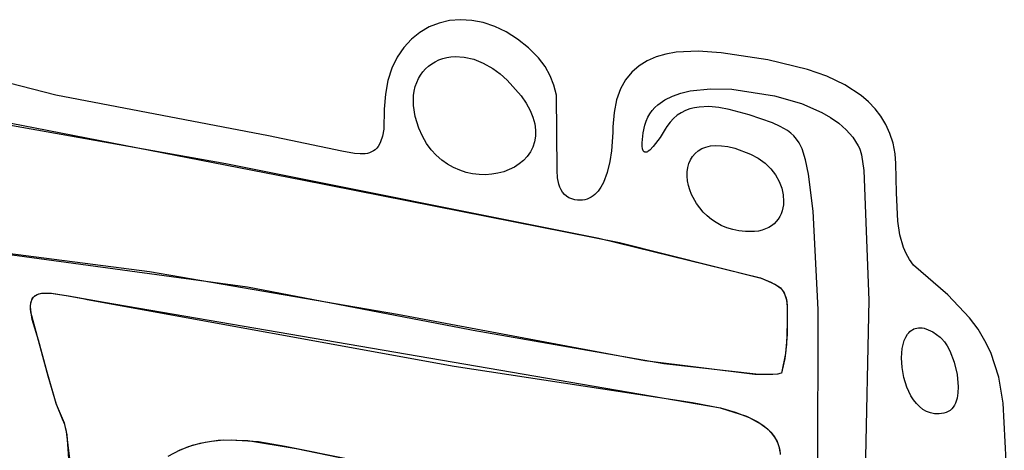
# Model space of a CAD drawing. Extents: x -74.1 to 10.8, y -36.7 to 44.6.
# Tile 183 of 199: x -21.9 to -20.5, y 4.6 to 5.2. Entities that reach past the tile are written whole.
import ezdxf

# ---------------------------------------------------------------- set-up
doc = ezdxf.new("R2010")
doc.units = 0

msp = doc.modelspace()

# ---------------------------------------------------------------- linework, layer by layer
at = {"layer": 'Layer 1', "color": 7, "linetype": 'CONTINUOUS'}
for p, q in [((-21.282745, 5.211616), (-21.297403, 5.208216)), ((-21.26748, 5.212884), (-21.282745, 5.211616)), ((-21.251779, 5.211981), (-21.26748, 5.212884)), ((-21.235815, 5.208867), (-21.251779, 5.211981)), ((-21.311281, 5.202724), (-21.324209, 5.195179)), ((-21.297403, 5.208216), (-21.311281, 5.202724)), ((-21.21976, 5.203504), (-21.235815, 5.208867)), ((-21.203784, 5.195851), (-21.21976, 5.203504)), ((-21.336013, 5.18562), (-21.346521, 5.174088)), ((-21.324209, 5.195179), (-21.336013, 5.18562)), ((-21.188061, 5.185871), (-21.203784, 5.195851)), ((-21.172762, 5.173522), (-21.188061, 5.185871)), ((-21.346521, 5.174088), (-21.355563, 5.16062)), ((-21.158982, 5.159766), (-21.172762, 5.173522)), ((-20.93686, 5.168992), (-20.967448, 5.167456)), ((-20.904481, 5.166894), (-20.93686, 5.168992)), ((-21.355563, 5.16062), (-21.362966, 5.145257)), ((-21.302762, 5.154398), (-21.29767, 5.15679)), ((-21.29767, 5.15679), (-21.292302, 5.158706)), ((-21.292302, 5.158706), (-21.286684, 5.160134)), ((-21.286684, 5.160134), (-21.280842, 5.161062)), ((-21.280842, 5.161062), (-21.274801, 5.161478)), ((-21.274801, 5.161478), (-21.262228, 5.160721)), ((-21.262228, 5.160721), (-21.24917, 5.157763)), ((-21.24917, 5.157763), (-21.235835, 5.152506)), ((-21.149749, 5.147636), (-21.158982, 5.159766)), ((-21.007596, 5.155746), (-21.018907, 5.148742)), ((-20.995159, 5.161101), (-21.007596, 5.155746)), ((-20.981731, 5.164955), (-20.995159, 5.161101)), ((-20.967448, 5.167456), (-20.981731, 5.164955)), ((-20.839634, 5.156765), (-20.904481, 5.166894)), ((-20.78438, 5.143724), (-20.839634, 5.156765)), ((-22.318705, 5.14201), (-21.594292, 5.012544)), ((-21.831098, 5.10786), (-21.971714, 5.14389)), ((-21.362966, 5.145257), (-21.368558, 5.128037)), ((-21.319854, 5.140328), (-21.316124, 5.144496)), ((-21.316124, 5.144496), (-21.312015, 5.148239)), ((-21.312015, 5.148239), (-21.307552, 5.151544)), ((-21.307552, 5.151544), (-21.302762, 5.154398)), ((-21.235835, 5.152506), (-21.222428, 5.14485)), ((-21.222428, 5.14485), (-21.212451, 5.137473)), ((-21.142694, 5.134823), (-21.149749, 5.147636)), ((-21.018907, 5.148742), (-21.028956, 5.139941)), ((-20.757494, 5.134203), (-20.78438, 5.143724)), ((-21.368558, 5.128037), (-21.372167, 5.109001)), ((-21.32851, 5.125394), (-21.326073, 5.130765)), ((-21.326073, 5.130765), (-21.323179, 5.135747)), ((-21.323179, 5.135747), (-21.319854, 5.140328)), ((-21.212451, 5.137473), (-21.202637, 5.128648)), ((-21.202637, 5.128648), (-21.18321, 5.106923)), ((-21.13755, 5.12148), (-21.142694, 5.134823)), ((-21.037608, 5.129194), (-21.044726, 5.116354)), ((-21.028956, 5.139941), (-21.037608, 5.129194)), ((-20.732262, 5.122149), (-20.757494, 5.134203)), ((-21.331912, 5.113539), (-21.330465, 5.119648)), ((-21.330465, 5.119648), (-21.32851, 5.125394)), ((-21.134049, 5.10776), (-21.13755, 5.12148)), ((-21.044726, 5.116354), (-21.050175, 5.101273)), ((-20.947698, 5.113767), (-20.919669, 5.11679)), ((-20.919669, 5.11679), (-20.88982, 5.116248)), ((-20.88982, 5.116248), (-20.830316, 5.107041)), ((-20.709555, 5.107167), (-20.732262, 5.122149)), ((-22.112248, 5.11122), (-21.48795, 4.989813)), ((-21.534732, 5.051329), (-21.831098, 5.10786)), ((-21.372167, 5.109001), (-21.373621, 5.088187)), ((-21.332944, 5.093156), (-21.332824, 5.107079)), ((-21.332824, 5.107079), (-21.331912, 5.113539)), ((-21.18321, 5.106923), (-21.176095, 5.096542)), ((-21.133135, 5.002848), (-21.134049, 5.10776)), ((-21.050175, 5.101273), (-21.053819, 5.083802)), ((-20.992637, 5.094455), (-20.983234, 5.101142)), ((-20.983234, 5.101142), (-20.972492, 5.106536)), ((-20.972492, 5.106536), (-20.960588, 5.110718)), ((-20.960588, 5.110718), (-20.947698, 5.113767)), ((-20.830316, 5.107041), (-20.792875, 5.096081)), ((-20.69942, 5.098453), (-20.709555, 5.107167)), ((-21.373621, 5.088187), (-21.374485, 5.060617)), ((-21.330617, 5.077979), (-21.332944, 5.093156)), ((-21.176095, 5.096542), (-21.170598, 5.086517)), ((-21.170598, 5.086517), (-21.166633, 5.076878)), ((-21.003845, 5.081825), (-21.000525, 5.086395)), ((-21.000525, 5.086395), (-20.996782, 5.090602)), ((-20.996782, 5.090602), (-20.992637, 5.094455)), ((-20.948232, 5.088557), (-20.954356, 5.086305)), ((-20.941871, 5.090179), (-20.948232, 5.088557)), ((-20.935307, 5.091218), (-20.941871, 5.090179)), ((-20.921702, 5.091742), (-20.935307, 5.091218)), ((-20.907683, 5.090514), (-20.921702, 5.091742)), ((-20.893517, 5.087919), (-20.907683, 5.090514)), ((-20.865814, 5.080175), (-20.893517, 5.087919)), ((-20.792875, 5.096081), (-20.764637, 5.083648)), ((-20.690242, 5.088858), (-20.69942, 5.098453)), ((-20.68213, 5.078332), (-20.690242, 5.088858)), ((-21.325637, 5.061648), (-21.330617, 5.077979)), ((-21.166633, 5.076878), (-21.164115, 5.06765)), ((-21.053819, 5.083802), (-21.055524, 5.063794)), ((-21.009128, 5.071554), (-21.00672, 5.076881)), ((-21.00672, 5.076881), (-21.003845, 5.081825)), ((-20.970972, 5.07528), (-20.975814, 5.070023)), ((-20.965759, 5.079714), (-20.970972, 5.07528)), ((-20.960209, 5.083373), (-20.965759, 5.079714)), ((-20.954356, 5.086305), (-20.960209, 5.083373)), ((-20.833103, 5.068984), (-20.865814, 5.080175)), ((-20.764637, 5.083648), (-20.752148, 5.076542)), ((-20.752148, 5.076542), (-20.74066, 5.068566)), ((-20.675193, 5.066825), (-20.68213, 5.078332)), ((-21.374485, 5.060617), (-21.37619, 5.050708)), ((-21.320624, 5.050593), (-21.325637, 5.061648)), ((-21.164115, 5.06765), (-21.162957, 5.058861)), ((-21.055524, 5.063794), (-21.055639, 5.055803)), ((-21.013174, 5.055087), (-21.011047, 5.065833)), ((-21.011047, 5.065833), (-21.009128, 5.071554)), ((-20.982458, 5.060229), (-20.989764, 5.048607)), ((-20.980253, 5.063893), (-20.982458, 5.060229)), ((-20.975814, 5.070023), (-20.980253, 5.063893)), ((-20.822423, 5.064311), (-20.833103, 5.068984)), ((-20.81239, 5.058415), (-20.822423, 5.064311)), ((-20.74066, 5.068566), (-20.730333, 5.059483)), ((-20.730333, 5.059483), (-20.721325, 5.049055)), ((-20.66954, 5.054287), (-20.675193, 5.066825)), ((-21.432623, 5.029885), (-21.534732, 5.051329)), ((-21.37619, 5.050708), (-21.378755, 5.04271)), ((-21.314829, 5.040659), (-21.320624, 5.050593)), ((-21.163075, 5.050539), (-21.164382, 5.04271)), ((-21.162957, 5.058861), (-21.163075, 5.050539)), ((-21.055639, 5.055803), (-21.057196, 5.030387)), ((-21.014479, 5.041443), (-21.013174, 5.055087)), ((-20.989764, 5.048607), (-20.999206, 5.03603)), ((-20.807764, 5.054897), (-20.81239, 5.058415)), ((-20.803477, 5.05094), (-20.807764, 5.054897)), ((-20.79959, 5.0465), (-20.803477, 5.05094)), ((-20.79616, 5.041531), (-20.79959, 5.0465)), ((-20.721325, 5.049055), (-20.713792, 5.037044)), ((-20.665279, 5.040669), (-20.66954, 5.054287)), ((-21.386389, 5.031822), (-21.388806, 5.030051)), ((-21.384174, 5.033954), (-21.386389, 5.031822)), ((-21.382161, 5.036467), (-21.384174, 5.033954)), ((-21.380354, 5.039379), (-21.382161, 5.036467)), ((-21.378755, 5.04271), (-21.380354, 5.039379)), ((-21.308339, 5.031819), (-21.314829, 5.040659)), ((-21.301239, 5.024045), (-21.308339, 5.031819)), ((-21.166792, 5.035402), (-21.170221, 5.028643)), ((-21.164382, 5.04271), (-21.166792, 5.035402)), ((-21.014412, 5.0366), (-21.014479, 5.041443)), ((-21.013922, 5.032949), (-21.014412, 5.0366)), ((-21.013532, 5.031542), (-21.013922, 5.032949)), ((-21.013051, 5.030397), (-21.013532, 5.031542)), ((-20.999206, 5.03603), (-21.003887, 5.031273)), ((-20.936699, 5.030258), (-20.931668, 5.033242)), ((-20.931668, 5.033242), (-20.925891, 5.035509)), ((-20.925891, 5.035509), (-20.919355, 5.036991)), ((-20.919355, 5.036991), (-20.912052, 5.037621)), ((-20.912052, 5.037621), (-20.903969, 5.037332)), ((-20.903969, 5.037332), (-20.895097, 5.036057)), ((-20.895097, 5.036057), (-20.885425, 5.03373)), ((-20.885425, 5.03373), (-20.863637, 5.025648)), ((-20.791961, 5.033185), (-20.79616, 5.041531)), ((-20.787054, 5.017786), (-20.791961, 5.033185)), ((-20.713792, 5.037044), (-20.712158, 5.033767)), ((-20.712158, 5.033767), (-20.710968, 5.031141)), ((-20.662519, 5.025921), (-20.665279, 5.040669)), ((-21.7005, 4.861563), (-22.968343, 5.027457)), ((-21.415089, 5.026547), (-21.432623, 5.029885)), ((-21.407392, 5.025918), (-21.415089, 5.026547)), ((-21.400434, 5.026188), (-21.407392, 5.025918)), ((-21.397237, 5.02671), (-21.400434, 5.026188)), ((-21.394232, 5.027514), (-21.397237, 5.02671)), ((-21.391421, 5.028622), (-21.394232, 5.027514)), ((-21.388806, 5.030051), (-21.391421, 5.028622)), ((-21.293614, 5.01731), (-21.301239, 5.024045)), ((-21.174582, 5.022459), (-21.17979, 5.016878)), ((-21.170221, 5.028643), (-21.174582, 5.022459)), ((-21.057196, 5.030387), (-21.059497, 5.015306)), ((-21.012778, 5.02992), (-21.013051, 5.030397)), ((-21.012485, 5.029504), (-21.012778, 5.02992)), ((-21.012172, 5.029147), (-21.012485, 5.029504)), ((-21.01184, 5.028849), (-21.012172, 5.029147)), ((-21.01149, 5.028608), (-21.01184, 5.028849)), ((-21.011121, 5.028422), (-21.01149, 5.028608)), ((-21.010735, 5.02829), (-21.011121, 5.028422)), ((-21.010332, 5.028211), (-21.010735, 5.02829)), ((-21.009914, 5.028182), (-21.010332, 5.028211)), ((-21.00948, 5.028203), (-21.009914, 5.028182)), ((-21.009032, 5.028272), (-21.00948, 5.028203)), ((-21.008094, 5.028547), (-21.009032, 5.028272)), ((-21.007105, 5.028997), (-21.008094, 5.028547)), ((-21.006071, 5.029609), (-21.007105, 5.028997)), ((-21.003887, 5.031273), (-21.006071, 5.029609)), ((-20.947414, 5.017668), (-20.944561, 5.022404)), ((-20.944561, 5.022404), (-20.940993, 5.026622)), ((-20.940993, 5.026622), (-20.936699, 5.030258)), ((-20.863637, 5.025648), (-20.852883, 5.019931)), ((-20.852883, 5.019931), (-20.843512, 5.013051)), ((-20.710968, 5.031141), (-20.709083, 5.024609)), ((-20.709083, 5.024609), (-20.705848, 5.002956)), ((-20.661326, 5.012481), (-20.662519, 5.025921)), ((-21.594292, 5.012544), (-21.074872, 4.908409)), ((-21.28555, 5.011588), (-21.293614, 5.01731)), ((-21.277133, 5.00685), (-21.28555, 5.011588)), ((-21.26845, 5.00307), (-21.277133, 5.00685)), ((-21.192403, 5.007633), (-21.199637, 5.004023)), ((-21.185759, 5.011926), (-21.192403, 5.007633)), ((-21.17979, 5.016878), (-21.185759, 5.011926)), ((-21.059497, 5.015306), (-21.063187, 5.000156)), ((-20.951789, 5.001031), (-20.951017, 5.006914)), ((-20.951017, 5.006914), (-20.949563, 5.012482)), ((-20.949563, 5.012482), (-20.947414, 5.017668)), ((-20.843512, 5.013051), (-20.835547, 5.005227)), ((-20.835547, 5.005227), (-20.829012, 4.99668)), ((-20.782836, 4.997785), (-20.787054, 5.017786)), ((-20.660254, 4.971735), (-20.661326, 5.012481)), ((-21.259584, 5.00022), (-21.26845, 5.00307)), ((-21.250622, 4.998273), (-21.259584, 5.00022)), ((-21.241651, 4.997202), (-21.250622, 4.998273)), ((-21.232754, 4.996978), (-21.241651, 4.997202)), ((-21.224019, 4.997576), (-21.232754, 4.996978)), ((-21.215531, 4.998968), (-21.224019, 4.997576)), ((-21.207375, 5.001126), (-21.215531, 4.998968)), ((-21.199637, 5.004023), (-21.207375, 5.001126)), ((-21.132399, 4.992639), (-21.133135, 5.002848)), ((-21.130635, 4.983586), (-21.132399, 4.992639)), ((-21.063187, 5.000156), (-21.06855, 4.986073)), ((-20.951887, 4.994898), (-20.951789, 5.001031)), ((-20.951323, 4.988584), (-20.951887, 4.994898)), ((-20.829012, 4.99668), (-20.82393, 4.987628)), ((-20.776282, 4.945972), (-20.782836, 4.997785)), ((-20.705848, 5.002956), (-20.699168, 4.822297)), ((-21.48795, 4.989813), (-21.046396, 4.902644)), ((-21.129283, 4.979541), (-21.130635, 4.983586)), ((-21.127574, 4.975843), (-21.129283, 4.979541)), ((-21.071946, 4.979786), (-21.075866, 4.974192)), ((-21.06855, 4.986073), (-21.071946, 4.979786)), ((-20.950108, 4.982156), (-20.951323, 4.988584)), ((-20.948252, 4.975679), (-20.950108, 4.982156)), ((-20.82393, 4.987628), (-20.820325, 4.978293)), ((-20.820325, 4.978293), (-20.818219, 4.968893)), ((-21.125474, 4.972511), (-21.127574, 4.975843)), ((-21.12295, 4.969563), (-21.125474, 4.972511)), ((-21.119968, 4.96702), (-21.12295, 4.969563)), ((-21.116496, 4.964899), (-21.119968, 4.96702)), ((-21.112498, 4.963222), (-21.116496, 4.964899)), ((-21.108359, 4.962139), (-21.112498, 4.963222)), ((-21.09112, 4.962982), (-21.094218, 4.962112)), ((-21.088188, 4.964166), (-21.09112, 4.962982)), ((-21.085418, 4.965648), (-21.088188, 4.964166)), ((-21.082805, 4.967409), (-21.085418, 4.965648)), ((-21.080345, 4.969432), (-21.082805, 4.967409)), ((-21.075866, 4.974192), (-21.080345, 4.969432)), ((-20.945766, 4.969223), (-20.948252, 4.975679)), ((-20.938945, 4.956635), (-20.945766, 4.969223)), ((-20.818219, 4.968893), (-20.817637, 4.959648)), ((-20.658632, 4.932219), (-20.660254, 4.971735)), ((-21.104553, 4.961571), (-21.108359, 4.962139)), ((-21.10093, 4.961389), (-21.104553, 4.961571)), ((-21.097487, 4.961575), (-21.10093, 4.961389)), ((-21.094218, 4.962112), (-21.097487, 4.961575)), ((-20.929731, 4.94493), (-20.938945, 4.956635)), ((-20.818602, 4.950779), (-20.819672, 4.946553)), ((-20.817925, 4.955153), (-20.818602, 4.950779)), ((-20.817637, 4.959648), (-20.817925, 4.955153)), ((-20.924253, 4.939575), (-20.929731, 4.94493)), ((-20.918208, 4.934642), (-20.924253, 4.939575)), ((-20.823001, 4.938658), (-20.825266, 4.935043)), ((-20.821137, 4.942504), (-20.823001, 4.938658)), ((-20.819672, 4.946553), (-20.821137, 4.942504)), ((-20.769424, 4.809044), (-20.776282, 4.945972)), ((-21.563914, 4.840301), (-22.19034, 4.925344)), ((-20.911607, 4.930197), (-20.918208, 4.934642)), ((-20.904461, 4.926308), (-20.911607, 4.930197)), ((-20.896781, 4.923042), (-20.904461, 4.926308)), ((-20.888576, 4.920465), (-20.896781, 4.923042)), ((-20.838399, 4.923445), (-20.842715, 4.921397)), ((-20.834499, 4.92586), (-20.838399, 4.923445)), ((-20.831012, 4.928617), (-20.834499, 4.92586)), ((-20.827935, 4.931687), (-20.831012, 4.928617)), ((-20.825266, 4.935043), (-20.827935, 4.931687)), ((-20.655772, 4.913441), (-20.658632, 4.932219)), ((-21.074872, 4.908409), (-20.849922, 4.853318)), ((-20.879858, 4.918645), (-20.888576, 4.920465)), ((-20.870637, 4.917648), (-20.879858, 4.918645)), ((-20.858188, 4.917741), (-20.870637, 4.917648)), ((-20.852606, 4.918518), (-20.858188, 4.917741)), ((-20.84745, 4.919746), (-20.852606, 4.918518)), ((-20.842715, 4.921397), (-20.84745, 4.919746)), ((-20.650561, 4.895592), (-20.655772, 4.913441)), ((-21.046396, 4.902644), (-20.848815, 4.852902)), ((-20.646845, 4.887081), (-20.650561, 4.895592)), ((-20.642264, 4.87888), (-20.646845, 4.887081)), ((-20.636727, 4.871014), (-20.642264, 4.87888)), ((-20.589137, 4.829549), (-20.636727, 4.871014)), ((-21.355082, 4.802339), (-21.7005, 4.861563)), ((-20.849922, 4.853318), (-20.834753, 4.846985)), ((-21.254764, 4.781122), (-21.563914, 4.840301)), ((-20.848815, 4.852902), (-20.835217, 4.847206)), ((-20.835217, 4.847206), (-20.825451, 4.84179)), ((-20.834753, 4.846985), (-20.828916, 4.843945)), ((-20.828916, 4.843945), (-20.824337, 4.841001)), ((-20.825451, 4.84179), (-20.822134, 4.839203)), ((-20.824337, 4.841001), (-20.822541, 4.839567)), ((-21.863011, 4.825193), (-21.861986, 4.82651)), ((-21.86294, 4.825295), (-21.862007, 4.826486)), ((-21.862007, 4.826486), (-21.860962, 4.827551)), ((-21.861986, 4.82651), (-21.860825, 4.827674)), ((-21.860962, 4.827551), (-21.859808, 4.828493)), ((-21.860825, 4.827674), (-21.859532, 4.828689)), ((-21.859808, 4.828493), (-21.858546, 4.829318)), ((-21.859532, 4.828689), (-21.858108, 4.829564)), ((-21.858546, 4.829318), (-21.857178, 4.830029)), ((-21.858108, 4.829564), (-21.856557, 4.830302)), ((-21.857178, 4.830029), (-21.854133, 4.831132)), ((-21.856557, 4.830302), (-21.85488, 4.830911)), ((-21.85488, 4.830911), (-21.851162, 4.831766)), ((-21.854133, 4.831132), (-21.850688, 4.831837)), ((-21.851162, 4.831766), (-21.846975, 4.832177)), ((-21.850688, 4.831837), (-21.84686, 4.832182)), ((-21.846975, 4.832177), (-21.837278, 4.831864)), ((-21.84686, 4.832182), (-21.838114, 4.831938)), ((-21.838114, 4.831938), (-21.816709, 4.828737)), ((-21.837278, 4.831864), (-21.813185, 4.828074)), ((-21.816709, 4.828737), (-21.790923, 4.823875)), ((-21.813185, 4.828074), (-21.763689, 4.819536)), ((-20.822541, 4.839567), (-20.821086, 4.83816)), ((-20.822134, 4.839203), (-20.820376, 4.837356)), ((-20.821086, 4.83816), (-20.820397, 4.83738)), ((-20.820397, 4.83738), (-20.818982, 4.8356)), ((-20.820376, 4.837356), (-20.819097, 4.835758)), ((-20.819097, 4.835758), (-20.816959, 4.83226)), ((-20.818982, 4.8356), (-20.817743, 4.833693)), ((-20.817743, 4.833693), (-20.815747, 4.829544)), ((-20.816959, 4.83226), (-20.815329, 4.828415)), ((-20.815747, 4.829544), (-20.814318, 4.82503)), ((-20.815329, 4.828415), (-20.81414, 4.824294)), ((-20.558739, 4.797785), (-20.589137, 4.829549)), ((-21.866164, 4.813714), (-21.865701, 4.818262)), ((-21.866011, 4.808378), (-21.866164, 4.813714)), ((-21.866149, 4.810654), (-21.866083, 4.81523)), ((-21.866083, 4.81523), (-21.865516, 4.819172)), ((-21.865701, 4.818262), (-21.865245, 4.820256)), ((-21.865516, 4.819172), (-21.865049, 4.820916)), ((-21.865245, 4.820256), (-21.864643, 4.822072)), ((-21.865049, 4.820916), (-21.864463, 4.822514)), ((-21.864643, 4.822072), (-21.863897, 4.823716)), ((-21.864463, 4.822514), (-21.863759, 4.823973)), ((-21.863897, 4.823716), (-21.863011, 4.825193)), ((-21.863759, 4.823973), (-21.86294, 4.825295)), ((-21.790923, 4.823875), (-21.78757, 4.823326)), ((-21.78757, 4.823326), (-21.276253, 4.730129)), ((-21.763689, 4.819536), (-20.905638, 4.672312)), ((-20.814318, 4.82503), (-20.813367, 4.820248)), ((-20.81414, 4.824294), (-20.81282, 4.815507)), ((-20.813367, 4.820248), (-20.812535, 4.810263)), ((-20.81282, 4.815507), (-20.812578, 4.797724)), ((-20.699168, 4.822297), (-20.719903, 3.844895)), ((-21.865697, 4.805405), (-21.866149, 4.810654)), ((-21.863772, 4.795147), (-21.866011, 4.808378)), ((-21.841791, 4.716518), (-21.865697, 4.805405)), ((-21.011091, 4.737684), (-21.355082, 4.802339)), ((-20.812535, 4.810263), (-20.81264, 4.790339)), ((-20.770856, 4.321264), (-20.769424, 4.809044)), ((-21.854971, 4.766696), (-21.863772, 4.795147)), ((-20.81264, 4.790339), (-20.813653, 4.760848)), ((-20.812578, 4.797724), (-20.81291, 4.774435)), ((-20.546981, 4.781777), (-20.558739, 4.797785)), ((-21.249806, 4.780049), (-21.254764, 4.781122)), ((-20.984366, 4.733625), (-21.249806, 4.780049)), ((-20.81291, 4.774435), (-20.814997, 4.747893)), ((-20.647542, 4.770757), (-20.644952, 4.774942)), ((-20.644952, 4.774942), (-20.643479, 4.776772)), ((-20.643479, 4.776772), (-20.641887, 4.778414)), ((-20.641887, 4.778414), (-20.640175, 4.779857)), ((-20.640175, 4.779857), (-20.638341, 4.78109)), ((-20.638341, 4.78109), (-20.636387, 4.782105)), ((-20.636387, 4.782105), (-20.63431, 4.782889)), ((-20.63431, 4.782889), (-20.63211, 4.783434)), ((-20.63211, 4.783434), (-20.629788, 4.783728)), ((-20.629788, 4.783728), (-20.627341, 4.783762)), ((-20.627341, 4.783762), (-20.62477, 4.783525)), ((-20.62477, 4.783525), (-20.622073, 4.783007)), ((-20.622073, 4.783007), (-20.616302, 4.781087)), ((-20.616302, 4.781087), (-20.610022, 4.777919)), ((-20.610022, 4.777919), (-20.599637, 4.770648)), ((-20.53725, 4.765577), (-20.546981, 4.781777)), ((-21.84317, 4.72211), (-21.854971, 4.766696)), ((-20.813653, 4.760848), (-20.816069, 4.740748)), ((-20.652511, 4.754745), (-20.651317, 4.760576)), ((-20.651317, 4.760576), (-20.649662, 4.765941)), ((-20.649662, 4.765941), (-20.647542, 4.770757)), ((-20.599637, 4.770648), (-20.597585, 4.768871)), ((-20.597585, 4.768871), (-20.593571, 4.764292)), ((-20.593571, 4.764292), (-20.589743, 4.758515)), ((-20.589743, 4.758515), (-20.586175, 4.751739)), ((-20.529344, 4.749105), (-20.53725, 4.765577)), ((-20.814997, 4.747893), (-20.820637, 4.720648)), ((-20.653541, 4.742011), (-20.652511, 4.754745)), ((-20.586175, 4.751739), (-20.580125, 4.735994)), ((-20.518206, 4.715018), (-20.529344, 4.749105)), ((-21.276253, 4.730129), (-20.944478, 4.679799)), ((-20.857535, 4.718838), (-21.011091, 4.737684)), ((-20.852225, 4.718589), (-20.984366, 4.733625)), ((-20.816069, 4.740748), (-20.820637, 4.720648)), ((-20.652793, 4.728398), (-20.653541, 4.742011)), ((-20.580125, 4.735994), (-20.576033, 4.718665)), ((-21.83066, 4.678295), (-21.84317, 4.72211)), ((-21.83013, 4.676827), (-21.841791, 4.716518)), ((-20.834361, 4.718499), (-20.857535, 4.718838)), ((-20.832535, 4.718596), (-20.852225, 4.718589)), ((-20.826212, 4.71924), (-20.834361, 4.718499)), ((-20.825536, 4.71935), (-20.832535, 4.718596)), ((-20.82309, 4.719858), (-20.826212, 4.71924)), ((-20.822814, 4.719929), (-20.825536, 4.71935)), ((-20.820637, 4.720648), (-20.82309, 4.719858)), ((-20.820637, 4.720648), (-20.822814, 4.719929)), ((-20.650308, 4.714563), (-20.652793, 4.728398)), ((-20.576033, 4.718665), (-20.574507, 4.701356)), ((-20.646126, 4.701163), (-20.650308, 4.714563)), ((-20.511959, 4.67887), (-20.518206, 4.715018)), ((-20.640289, 4.688858), (-20.646126, 4.701163)), ((-20.636762, 4.68332), (-20.640289, 4.688858)), ((-20.574897, 4.693211), (-20.576157, 4.685674)), ((-20.574507, 4.701356), (-20.574897, 4.693211)), ((-21.821636, 4.656677), (-21.83066, 4.678295)), ((-21.821899, 4.65722), (-21.83013, 4.676827)), ((-20.944478, 4.679799), (-20.905836, 4.67236)), ((-20.632837, 4.678303), (-20.636762, 4.68332)), ((-20.628519, 4.673888), (-20.632837, 4.678303)), ((-20.579845, 4.675944), (-20.581592, 4.673222)), ((-20.578363, 4.678944), (-20.579845, 4.675944)), ((-20.576157, 4.685674), (-20.578363, 4.678944)), ((-20.507709, 4.597808), (-20.511959, 4.67887)), ((-20.905836, 4.67236), (-20.869306, 4.660533)), ((-20.905638, 4.672312), (-20.884908, 4.666409)), ((-20.884908, 4.666409), (-20.865731, 4.658943)), ((-20.623812, 4.670157), (-20.628519, 4.673888)), ((-20.618723, 4.667193), (-20.623812, 4.670157)), ((-20.613256, 4.665078), (-20.618723, 4.667193)), ((-20.607415, 4.663894), (-20.613256, 4.665078)), ((-20.601207, 4.663723), (-20.607415, 4.663894)), ((-20.594637, 4.664648), (-20.601207, 4.663723)), ((-20.591422, 4.665608), (-20.594637, 4.664648)), ((-20.588519, 4.66697), (-20.591422, 4.665608)), ((-20.585919, 4.66871), (-20.588519, 4.66697)), ((-20.583614, 4.670803), (-20.585919, 4.66871)), ((-20.581592, 4.673222), (-20.583614, 4.670803)), ((-21.819074, 4.650968), (-21.821899, 4.65722)), ((-21.818402, 4.648904), (-21.821636, 4.656677)), ((-21.816102, 4.639238), (-21.819074, 4.650968)), ((-21.815254, 4.634469), (-21.818402, 4.648904)), ((-20.869306, 4.660533), (-20.853517, 4.652546)), ((-20.865731, 4.658943), (-20.849007, 4.649683)), ((-20.853517, 4.652546), (-20.846536, 4.64796)), ((-20.849007, 4.649683), (-20.841847, 4.64431)), ((-20.846536, 4.64796), (-20.840276, 4.64295)), ((-21.811435, 4.601216), (-21.816102, 4.639238)), ((-21.807545, 4.523557), (-21.815254, 4.634469)), ((-20.841847, 4.64431), (-20.83564, 4.638402)), ((-20.840276, 4.64295), (-20.834822, 4.637495)), ((-20.83564, 4.638402), (-20.830496, 4.631932)), ((-20.834822, 4.637495), (-20.830257, 4.631574)), ((-21.630564, 4.622607), (-21.646607, 4.618008)), ((-21.623275, 4.624115), (-21.641136, 4.619788)), ((-21.614143, 4.62555), (-21.630564, 4.622607)), ((-21.605002, 4.626528), (-21.623275, 4.624115)), ((-21.597432, 4.627021), (-21.614143, 4.62555)), ((-21.586439, 4.627275), (-21.605002, 4.626528)), ((-21.563507, 4.62628), (-21.597432, 4.627021)), ((-21.548925, 4.624752), (-21.586439, 4.627275)), ((-21.496162, 4.615211), (-21.563507, 4.62628)), ((-21.511699, 4.618514), (-21.548925, 4.624752)), ((-20.830496, 4.631932), (-20.826531, 4.62487)), ((-20.830257, 4.631574), (-20.826665, 4.625165)), ((-20.826665, 4.625165), (-20.824132, 4.618247)), ((-20.826531, 4.62487), (-20.825024, 4.621109)), ((-20.825024, 4.621109), (-20.823855, 4.617189)), ((-21.658464, 4.613303), (-21.67514, 4.604413)), ((-21.646607, 4.618008), (-21.66218, 4.611568)), ((-21.641136, 4.619788), (-21.658464, 4.613303)), ((-21.145329, 4.545004), (-21.511699, 4.618514)), ((-21.106891, 4.535141), (-21.496162, 4.615211)), ((-20.824132, 4.618247), (-20.822741, 4.610798)), ((-20.823855, 4.617189), (-20.823036, 4.613107)), ((-20.823036, 4.613107), (-20.822429, 4.607079))]:
    msp.add_line(p, q, dxfattribs=at)

doc.saveas('drawing.dxf')
